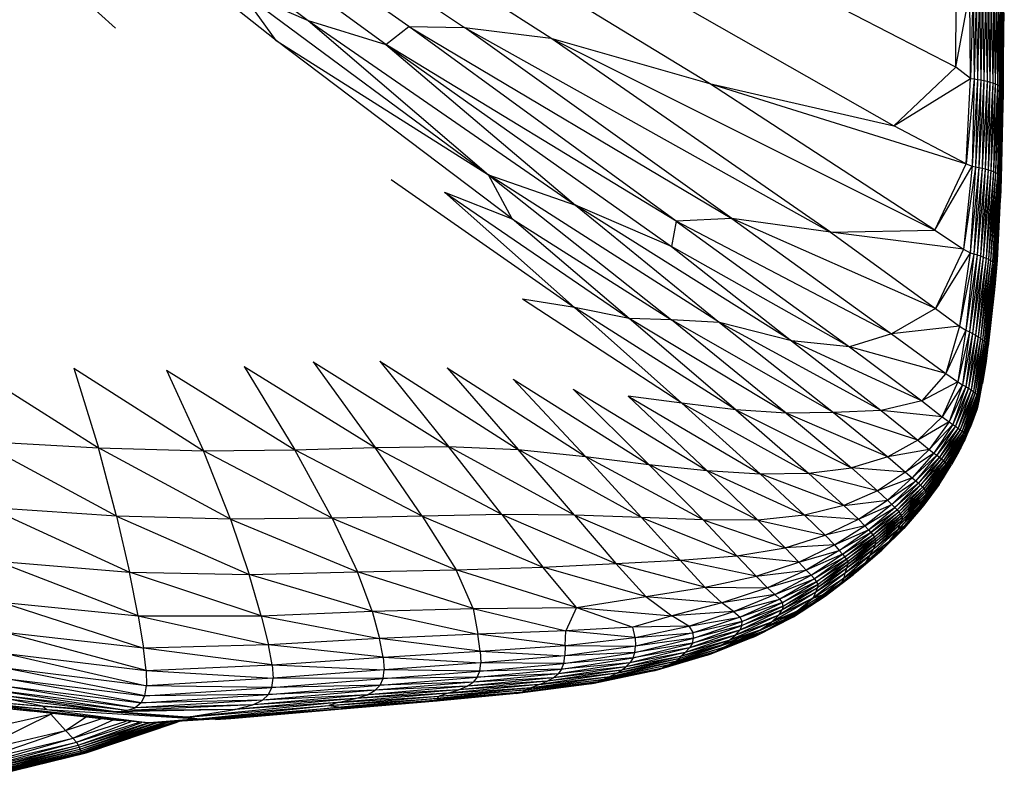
# Paper-space layout '_Inferior' of a CAD drawing. Header units: millimetres. Extents: x -50 to 1200, y -138 to 1808.
# Tile 7 of 26: x 312 to 395, y -132 to -68. Entities that reach past the tile are written whole.
import ezdxf

# ---------------------------------------------------------------- set-up
doc = ezdxf.new("R2010")
doc.units = ezdxf.units.MM

psp = doc.layouts.new('_Inferior')

# ---------------------------------------------------------------- linework, layer by layer
at = {"color": 7, "linetype": 'Continuous', "lineweight": 25}
for p, q in [((391.327, -72.062), (235.178, 8.828)), ((235.178, 8.828), (386.095, -77.002)), ((370.571, -73.43), (235.178, 8.828)), ((357.205, -69.638), (235.178, 8.828)), ((343.307, -70.167), (235.178, 8.828)), ((345.24, -68.63), (235.178, 8.828)), ((235.178, 8.828), (336.764, -68.147)), ((334.046, -69.808), (235.178, 8.828)), ((320.526, -68.785), (235.178, 8.828)), ((235.178, 8.828), (349.92, -68.736)), ((395.359, -68.198), (395.404, -53.449)), ((391.327, -72.062), (391.383, -61.797)), ((334.046, -69.808), (331.056, -65.664)), ((331.056, -65.664), (351.957, -81.141)), ((331.056, -65.664), (336.764, -68.147)), ((391.327, -72.062), (392.508, -65.61)), ((392.553, -73.019), (392.508, -65.61)), ((392.769, -65.667), (392.553, -73.019)), ((392.769, -65.667), (392.854, -73.063)), ((393.031, -65.714), (392.854, -73.063)), ((393.031, -65.714), (393.135, -73.101)), ((393.294, -65.771), (393.135, -73.101)), ((393.294, -65.771), (393.413, -73.145)), ((393.555, -65.84), (393.413, -73.145)), ((393.555, -65.84), (393.686, -73.197)), ((393.811, -65.919), (393.686, -73.197)), ((393.811, -65.919), (393.95, -73.256)), ((394.058, -66.006), (393.95, -73.256)), ((394.058, -66.006), (394.198, -73.322)), ((394.293, -66.1), (394.198, -73.322)), ((394.293, -66.1), (394.428, -73.393)), ((394.511, -66.198), (394.428, -73.393)), ((394.511, -66.198), (394.635, -73.469)), ((394.709, -66.297), (394.635, -73.469)), ((394.709, -66.297), (394.817, -73.548)), ((394.883, -66.394), (394.817, -73.548)), ((394.883, -66.394), (394.97, -73.63)), ((395.03, -66.487), (394.97, -73.63)), ((395.03, -66.487), (395.093, -73.712)), ((395.149, -66.573), (395.093, -73.712)), ((395.149, -66.573), (395.187, -73.793)), ((395.238, -66.65), (395.187, -73.793)), ((395.238, -66.65), (395.252, -73.873)), ((395.296, -66.719), (395.252, -73.873)), ((395.296, -66.719), (395.29, -73.95)), ((395.327, -66.798), (395.29, -73.95)), ((395.327, -66.798), (395.301, -74.044)), ((395.327, -66.798), (395.359, -68.198)), ((336.764, -68.147), (359.271, -83.703)), ((336.764, -68.147), (343.307, -70.167)), ((336.764, -68.147), (351.957, -81.141)), ((343.307, -70.167), (345.24, -68.63)), ((367.768, -85.05), (345.24, -68.63)), ((345.24, -68.63), (372.442, -84.82)), ((345.24, -68.63), (349.92, -68.736)), ((349.92, -68.736), (380.752, -85.982)), ((349.92, -68.736), (357.205, -69.638)), ((372.442, -84.82), (349.92, -68.736)), ((395.301, -74.044), (395.359, -68.198)), ((380.752, -85.982), (357.205, -69.638)), ((357.205, -69.638), (389.561, -85.793)), ((357.205, -69.638), (370.571, -73.43)), ((353.952, -84.852), (334.046, -69.808)), ((334.046, -69.808), (351.957, -81.141)), ((343.307, -70.167), (367.375, -87.185)), ((343.307, -70.167), (359.271, -83.703)), ((367.768, -85.05), (343.307, -70.167)), ((386.095, -77.002), (391.327, -72.062)), ((392.553, -73.019), (391.327, -72.062)), ((389.561, -85.793), (370.571, -73.43)), ((370.571, -73.43), (392.185, -80.219)), ((370.571, -73.43), (386.095, -77.002)), ((386.095, -77.002), (392.553, -73.019)), ((392.185, -80.219), (392.553, -73.019)), ((392.854, -73.063), (392.185, -80.219)), ((392.553, -73.019), (392.854, -73.063)), ((392.854, -73.063), (392.685, -80.399)), ((393.135, -73.101), (392.685, -80.399)), ((392.854, -73.063), (393.135, -73.101)), ((393.135, -73.101), (392.982, -80.457)), ((393.413, -73.145), (392.982, -80.457)), ((393.135, -73.101), (393.413, -73.145)), ((393.413, -73.145), (393.263, -80.51)), ((393.686, -73.197), (393.263, -80.51)), ((393.413, -73.145), (393.686, -73.197)), ((393.686, -73.197), (393.537, -80.57)), ((393.95, -73.256), (393.537, -80.57)), ((393.686, -73.197), (393.95, -73.256)), ((393.95, -73.256), (393.801, -80.636)), ((394.198, -73.322), (393.801, -80.636)), ((393.95, -73.256), (394.198, -73.322)), ((394.198, -73.322), (394.05, -80.709)), ((394.428, -73.393), (394.05, -80.709)), ((394.198, -73.322), (394.428, -73.393)), ((394.428, -73.393), (394.279, -80.786)), ((394.635, -73.469), (394.279, -80.786)), ((394.428, -73.393), (394.635, -73.469)), ((394.635, -73.469), (394.487, -80.868)), ((394.817, -73.548), (394.487, -80.868)), ((394.635, -73.469), (394.817, -73.548)), ((394.817, -73.548), (394.668, -80.952)), ((394.97, -73.63), (394.668, -80.952)), ((394.817, -73.548), (394.97, -73.63)), ((394.97, -73.63), (394.821, -81.038)), ((395.093, -73.712), (394.821, -81.038)), ((395.093, -73.712), (394.944, -81.123)), ((395.187, -73.793), (394.944, -81.123)), ((394.97, -73.63), (395.093, -73.712)), ((395.187, -73.793), (395.038, -81.207)), ((395.093, -73.712), (395.187, -73.793)), ((395.187, -73.793), (395.252, -73.873)), ((395.252, -73.873), (395.038, -81.207)), ((395.252, -73.873), (395.103, -81.289)), ((395.29, -73.95), (395.103, -81.289)), ((395.29, -73.95), (395.14, -81.367)), ((395.301, -74.044), (395.14, -81.367)), ((395.301, -74.044), (395.151, -81.479)), ((395.252, -73.873), (395.29, -73.95)), ((395.301, -74.044), (395.278, -75.606)), ((395.29, -73.95), (395.301, -74.044)), ((395.151, -81.479), (395.278, -75.606)), ((392.185, -80.219), (386.095, -77.002)), ((389.561, -85.793), (392.185, -80.219)), ((389.561, -85.793), (392.685, -80.399)), ((392.685, -80.399), (391.966, -87.413)), ((392.982, -80.457), (391.966, -87.413)), ((392.185, -80.219), (392.685, -80.399)), ((392.982, -80.457), (392.53, -87.705)), ((392.685, -80.399), (392.982, -80.457)), ((392.982, -80.457), (393.263, -80.51)), ((353.952, -84.852), (351.957, -81.141)), ((351.957, -81.141), (367.358, -93.35)), ((371.401, -93.585), (351.957, -81.141)), ((351.957, -81.141), (359.271, -83.703)), ((393.263, -80.51), (392.53, -87.705)), ((393.263, -80.51), (392.846, -87.807)), ((393.537, -80.57), (392.846, -87.807)), ((393.537, -80.57), (393.123, -87.889)), ((393.801, -80.636), (393.123, -87.889)), ((393.263, -80.51), (393.537, -80.57)), ((393.801, -80.636), (393.387, -87.974)), ((394.05, -80.709), (393.387, -87.974)), ((393.537, -80.57), (393.801, -80.636)), ((394.05, -80.709), (393.635, -88.063)), ((394.279, -80.786), (393.635, -88.063)), ((393.801, -80.636), (394.05, -80.709)), ((394.279, -80.786), (393.864, -88.155)), ((394.487, -80.868), (393.864, -88.155)), ((394.05, -80.709), (394.279, -80.786)), ((394.487, -80.868), (394.07, -88.249)), ((394.668, -80.952), (394.07, -88.249)), ((394.668, -80.952), (394.251, -88.345)), ((394.821, -81.038), (394.251, -88.345)), ((394.279, -80.786), (394.487, -80.868)), ((394.821, -81.038), (394.403, -88.44)), ((394.944, -81.123), (394.403, -88.44)), ((394.487, -80.868), (394.668, -80.952)), ((394.944, -81.123), (394.525, -88.532)), ((395.038, -81.207), (394.525, -88.532)), ((395.038, -81.207), (394.618, -88.622)), ((395.103, -81.289), (394.618, -88.622)), ((394.668, -80.952), (394.821, -81.038)), ((395.103, -81.289), (394.681, -88.708)), ((394.821, -81.038), (394.944, -81.123)), ((394.944, -81.123), (395.038, -81.207)), ((395.038, -81.207), (395.103, -81.289)), ((395.103, -81.289), (395.14, -81.367)), ((343.758, -81.543), (359.196, -92.325)), ((395.14, -81.367), (394.681, -88.708)), ((395.14, -81.367), (394.72, -88.846)), ((395.151, -81.479), (394.72, -88.846)), ((395.151, -81.479), (394.793, -88.364)), ((395.151, -81.479), (395.092, -83.105)), ((395.14, -81.367), (395.151, -81.479)), ((359.196, -92.325), (348.242, -82.592)), ((348.242, -82.592), (363.806, -93.253)), ((348.242, -82.592), (353.952, -84.852)), ((377.467, -95.112), (359.271, -83.703)), ((367.375, -87.185), (359.271, -83.703)), ((359.271, -83.703), (371.401, -93.585)), ((394.793, -88.364), (395.092, -83.105)), ((363.806, -93.253), (353.952, -84.852)), ((353.952, -84.852), (367.358, -93.35)), ((367.768, -85.05), (367.375, -87.185)), ((372.442, -84.82), (367.768, -85.05)), ((385.91, -94.527), (367.768, -85.05)), ((367.768, -85.05), (382.363, -95.62)), ((372.442, -84.82), (385.91, -94.527)), ((389.606, -92.402), (372.442, -84.82)), ((380.752, -85.982), (372.442, -84.82)), ((380.752, -85.982), (389.561, -85.793)), ((380.752, -85.982), (389.606, -92.402)), ((391.966, -87.413), (380.752, -85.982)), ((389.561, -85.793), (391.966, -87.413)), ((382.363, -95.62), (367.375, -87.185)), ((367.375, -87.185), (377.467, -95.112)), ((391.966, -87.413), (389.606, -92.402)), ((392.53, -87.705), (389.606, -92.402)), ((392.53, -87.705), (391.632, -93.883)), ((392.846, -87.807), (391.632, -93.883)), ((391.966, -87.413), (392.53, -87.705)), ((392.846, -87.807), (392.174, -94.222)), ((393.123, -87.889), (392.174, -94.222)), ((393.123, -87.889), (392.475, -94.376)), ((392.53, -87.705), (392.846, -87.807)), ((392.846, -87.807), (393.123, -87.889)), ((393.123, -87.889), (393.387, -87.974)), ((393.387, -87.974), (392.475, -94.376)), ((393.387, -87.974), (392.736, -94.51)), ((393.635, -88.063), (392.736, -94.51)), ((393.635, -88.063), (392.978, -94.642)), ((393.864, -88.155), (392.978, -94.642)), ((393.864, -88.155), (393.199, -94.774)), ((394.07, -88.249), (393.199, -94.774)), ((393.387, -87.974), (393.635, -88.063)), ((394.07, -88.249), (393.397, -94.904)), ((394.251, -88.345), (393.397, -94.904)), ((394.251, -88.345), (393.569, -95.03)), ((394.403, -88.44), (393.569, -95.03)), ((393.635, -88.063), (393.864, -88.155)), ((394.403, -88.44), (393.713, -95.152)), ((394.525, -88.532), (393.713, -95.152)), ((394.525, -88.532), (393.826, -95.266)), ((394.618, -88.622), (393.826, -95.266)), ((393.864, -88.155), (394.07, -88.249)), ((394.618, -88.622), (393.911, -95.372)), ((394.681, -88.708), (393.911, -95.372)), ((394.681, -88.708), (393.966, -95.479)), ((394.07, -88.249), (394.251, -88.345)), ((394.251, -88.345), (394.403, -88.44)), ((394.403, -88.44), (394.525, -88.532)), ((394.525, -88.532), (394.618, -88.622)), ((394.793, -88.364), (394.58, -90.82)), ((394.793, -88.364), (394.61, -90.565)), ((394.618, -88.622), (394.681, -88.708)), ((394.681, -88.708), (394.72, -88.846)), ((394.793, -88.364), (394.72, -88.846)), ((394.72, -88.846), (393.966, -95.479)), ((394.72, -88.846), (393.98, -95.768)), ((394.72, -88.846), (394.58, -90.82)), ((394.58, -90.82), (393.879, -96.841)), ((393.98, -95.768), (394.58, -90.82)), ((394.043, -95.586), (394.61, -90.565)), ((394.58, -90.82), (394.043, -95.586)), ((394.58, -90.82), (394.61, -90.565)), ((368.243, -100.372), (354.816, -91.603)), ((359.196, -92.325), (354.816, -91.603)), ((372.781, -100.931), (359.196, -92.325)), ((363.806, -93.253), (359.196, -92.325)), ((368.243, -100.372), (359.196, -92.325)), ((389.606, -92.402), (385.91, -94.527)), ((389.606, -92.402), (391.632, -93.883)), ((372.781, -100.931), (363.806, -93.253)), ((377.033, -101.21), (363.806, -93.253)), ((367.358, -93.35), (363.806, -93.253)), ((381.005, -101.164), (367.358, -93.35)), ((377.033, -101.21), (367.358, -93.35)), ((371.401, -93.585), (367.358, -93.35)), ((385.024, -101.002), (371.401, -93.585)), ((371.401, -93.585), (381.005, -101.164)), ((377.467, -95.112), (371.401, -93.585)), ((385.91, -94.527), (382.363, -95.62)), ((391.632, -93.883), (385.91, -94.527)), ((385.91, -94.527), (390.49, -97.864)), ((391.632, -93.883), (390.49, -97.864)), ((392.174, -94.222), (390.49, -97.864)), ((392.174, -94.222), (391.496, -98.583)), ((392.475, -94.376), (391.496, -98.583)), ((391.632, -93.883), (392.174, -94.222)), ((392.475, -94.376), (391.884, -98.822)), ((392.736, -94.51), (391.884, -98.822)), ((392.736, -94.51), (392.16, -98.98)), ((392.174, -94.222), (392.475, -94.376)), ((392.475, -94.376), (392.736, -94.51)), ((392.736, -94.51), (392.978, -94.642)), ((377.467, -95.112), (385.024, -101.002)), ((388.45, -100.181), (377.467, -95.112)), ((382.363, -95.62), (377.467, -95.112)), ((392.978, -94.642), (392.16, -98.98)), ((392.978, -94.642), (392.399, -99.121)), ((393.199, -94.774), (392.399, -99.121)), ((393.199, -94.774), (392.613, -99.257)), ((393.397, -94.904), (392.613, -99.257)), ((393.397, -94.904), (392.8, -99.389)), ((393.569, -95.03), (392.8, -99.389)), ((393.569, -95.03), (392.959, -99.516)), ((393.713, -95.152), (392.959, -99.516)), ((392.978, -94.642), (393.199, -94.774)), ((393.713, -95.152), (393.087, -99.635)), ((393.826, -95.266), (393.087, -99.635)), ((393.826, -95.266), (393.185, -99.747)), ((393.911, -95.372), (393.185, -99.747)), ((393.199, -94.774), (393.397, -94.904)), ((393.911, -95.372), (393.253, -99.85)), ((393.397, -94.904), (393.569, -95.03)), ((393.569, -95.03), (393.713, -95.152)), ((393.713, -95.152), (393.826, -95.266)), ((393.826, -95.266), (393.911, -95.372)), ((393.911, -95.372), (393.966, -95.479)), ((382.363, -95.62), (388.45, -100.181)), ((390.49, -97.864), (382.363, -95.62)), ((393.966, -95.479), (393.253, -99.85)), ((393.98, -95.768), (393.272, -100.199)), ((393.966, -95.479), (393.289, -99.964)), ((393.98, -95.768), (393.289, -99.964)), ((393.879, -96.841), (394.043, -95.586)), ((393.98, -95.768), (393.879, -96.841)), ((393.966, -95.479), (393.98, -95.768)), ((307.721, -96.954), (319.082, -104.134)), ((337.186, -96.887), (342.4, -104.102)), ((337.186, -96.887), (348.573, -104.022)), ((342.798, -96.845), (348.573, -104.022)), ((342.798, -96.845), (354.453, -104.284)), ((393.879, -96.841), (393.272, -100.199)), ((393.879, -96.841), (393.556, -98.726)), ((317.008, -97.429), (319.082, -104.134)), ((317.008, -97.429), (327.941, -104.384)), ((324.825, -97.586), (327.941, -104.384)), ((324.825, -97.586), (335.632, -104.309)), ((331.371, -97.293), (335.632, -104.309)), ((331.371, -97.293), (342.4, -104.102)), ((348.466, -97.404), (354.453, -104.284)), ((348.466, -97.404), (360.128, -104.871)), ((390.49, -97.864), (388.45, -100.181)), ((390.49, -97.864), (391.496, -98.583)), ((354.017, -98.346), (365.462, -105.539)), ((354.017, -98.346), (360.128, -104.871)), ((391.496, -98.583), (388.45, -100.181)), ((391.496, -98.583), (390.174, -101.522)), ((391.496, -98.583), (391.884, -98.822)), ((359.073, -99.181), (365.462, -105.539)), ((359.073, -99.181), (370.346, -106.05)), ((391.884, -98.822), (390.174, -101.522)), ((391.884, -98.822), (390.754, -101.953)), ((392.16, -98.98), (390.754, -101.953)), ((392.16, -98.98), (391.065, -102.161)), ((392.399, -99.121), (391.065, -102.161)), ((392.399, -99.121), (391.304, -102.32)), ((392.613, -99.257), (391.304, -102.32)), ((392.613, -99.257), (391.512, -102.467)), ((392.8, -99.389), (391.512, -102.467)), ((392.8, -99.389), (391.691, -102.607)), ((392.959, -99.516), (391.691, -102.607)), ((392.959, -99.516), (391.842, -102.74)), ((391.884, -98.822), (392.16, -98.98)), ((392.16, -98.98), (392.399, -99.121)), ((392.399, -99.121), (392.613, -99.257)), ((392.613, -99.257), (392.8, -99.389)), ((392.8, -99.389), (392.959, -99.516)), ((392.959, -99.516), (393.087, -99.635)), ((393.438, -99.284), (393.556, -98.726)), ((363.706, -99.798), (370.346, -106.05)), ((363.706, -99.798), (374.825, -106.32)), ((368.243, -100.372), (363.706, -99.798)), ((368.243, -100.372), (374.825, -106.32)), ((368.243, -100.372), (378.901, -106.268)), ((372.781, -100.931), (368.243, -100.372)), ((388.45, -100.181), (385.024, -101.002)), ((388.45, -100.181), (390.174, -101.522)), ((393.087, -99.635), (391.842, -102.74)), ((393.087, -99.635), (391.964, -102.866)), ((393.185, -99.747), (391.964, -102.866)), ((393.185, -99.747), (392.057, -102.982)), ((393.253, -99.85), (392.057, -102.982)), ((393.272, -100.199), (392.076, -103.464)), ((393.253, -99.85), (392.119, -103.091)), ((393.289, -99.964), (392.119, -103.091)), ((393.289, -99.964), (392.142, -103.214)), ((393.272, -100.199), (392.142, -103.214)), ((393.087, -99.635), (393.185, -99.747)), ((393.272, -100.199), (393.105, -100.859)), ((393.185, -99.747), (393.253, -99.85)), ((393.253, -99.85), (393.289, -99.964)), ((393.289, -99.964), (393.272, -100.199)), ((372.781, -100.931), (378.901, -106.268)), ((372.781, -100.931), (382.533, -105.833)), ((377.033, -101.21), (372.781, -100.931)), ((381.005, -101.164), (377.033, -101.21)), ((385.024, -101.002), (381.005, -101.164)), ((388.122, -103.487), (381.005, -101.164)), ((381.005, -101.164), (385.584, -104.893)), ((390.174, -101.522), (385.024, -101.002)), ((385.024, -101.002), (388.122, -103.487)), ((393.105, -100.859), (392.076, -103.464)), ((393.105, -100.859), (392.569, -102.355)), ((385.584, -104.893), (377.033, -101.21)), ((377.033, -101.21), (382.533, -105.833)), ((390.174, -101.522), (388.122, -103.487)), ((390.754, -101.953), (388.122, -103.487)), ((390.754, -101.953), (389.075, -104.268)), ((390.174, -101.522), (390.754, -101.953)), ((390.754, -101.953), (391.065, -102.161)), ((391.065, -102.161), (389.075, -104.268)), ((391.065, -102.161), (389.471, -104.573)), ((391.304, -102.32), (389.471, -104.573)), ((391.304, -102.32), (389.728, -104.763)), ((391.512, -102.467), (389.728, -104.763)), ((391.512, -102.467), (389.938, -104.924)), ((391.691, -102.607), (389.938, -104.924)), ((391.691, -102.607), (390.118, -105.074)), ((391.842, -102.74), (390.118, -105.074)), ((391.842, -102.74), (390.273, -105.216)), ((391.964, -102.866), (390.273, -105.216)), ((391.964, -102.866), (390.4, -105.349)), ((391.065, -102.161), (391.304, -102.32)), ((391.304, -102.32), (391.512, -102.467)), ((391.512, -102.467), (391.691, -102.607)), ((391.691, -102.607), (391.842, -102.74)), ((391.842, -102.74), (391.964, -102.866)), ((391.964, -102.866), (392.057, -102.982)), ((392.153, -103.269), (392.569, -102.355)), ((320.612, -109.89), (308.911, -103.581)), ((308.911, -103.581), (319.082, -104.134)), ((388.122, -103.487), (385.584, -104.893)), ((388.122, -103.487), (389.075, -104.268)), ((392.057, -102.982), (390.4, -105.349)), ((392.076, -103.464), (390.458, -106.083)), ((392.057, -102.982), (390.5, -105.473)), ((392.119, -103.091), (390.5, -105.473)), ((392.119, -103.091), (390.568, -105.594)), ((392.142, -103.214), (390.568, -105.594)), ((392.142, -103.214), (390.584, -105.749)), ((392.076, -103.464), (390.584, -105.749)), ((392.076, -103.464), (391.753, -104.145)), ((392.057, -102.982), (392.119, -103.091)), ((392.142, -103.214), (392.076, -103.464)), ((392.119, -103.091), (392.142, -103.214)), ((320.612, -109.89), (319.082, -104.134)), ((330.216, -110.154), (319.082, -104.134)), ((319.082, -104.134), (327.941, -104.384)), ((327.941, -104.384), (335.632, -104.309)), ((330.216, -110.154), (327.941, -104.384)), ((338.769, -110.064), (327.941, -104.384)), ((335.632, -104.309), (342.4, -104.102)), ((338.769, -110.064), (335.632, -104.309)), ((346.351, -109.888), (335.632, -104.309)), ((342.4, -104.102), (348.573, -104.022)), ((346.351, -109.888), (342.4, -104.102)), ((353.078, -109.763), (342.4, -104.102)), ((353.078, -109.763), (348.573, -104.022)), ((359.184, -109.805), (348.573, -104.022)), ((348.573, -104.022), (354.453, -104.284)), ((364.834, -110.004), (354.453, -104.284)), ((354.453, -104.284), (360.128, -104.871)), ((359.184, -109.805), (354.453, -104.284)), ((389.075, -104.268), (385.584, -104.893)), ((389.075, -104.268), (387.086, -106.186)), ((389.075, -104.268), (389.471, -104.573)), ((391.753, -104.145), (389.964, -106.912)), ((391.753, -104.145), (390.458, -106.083)), ((391.753, -104.145), (390.953, -105.556)), ((391.584, -104.485), (390.953, -105.556)), ((391.689, -104.258), (391.584, -104.485)), ((364.834, -110.004), (360.128, -104.871)), ((370.019, -110.212), (360.128, -104.871)), ((360.128, -104.871), (365.462, -105.539)), ((385.584, -104.893), (382.533, -105.833)), ((385.584, -104.893), (387.086, -106.186)), ((389.471, -104.573), (387.086, -106.186)), ((389.471, -104.573), (387.646, -106.669)), ((389.728, -104.763), (387.646, -106.669)), ((389.728, -104.763), (387.948, -106.926)), ((389.938, -104.924), (387.948, -106.926)), ((389.938, -104.924), (388.167, -107.116)), ((390.118, -105.074), (388.167, -107.116)), ((390.118, -105.074), (388.348, -107.283)), ((390.273, -105.216), (388.348, -107.283)), ((390.273, -105.216), (388.502, -107.438)), ((390.4, -105.349), (388.502, -107.438)), ((390.4, -105.349), (388.629, -107.582)), ((389.471, -104.573), (389.728, -104.763)), ((389.728, -104.763), (389.938, -104.924)), ((389.938, -104.924), (390.118, -105.074)), ((390.118, -105.074), (390.273, -105.216)), ((390.273, -105.216), (390.4, -105.349)), ((390.4, -105.349), (390.5, -105.473)), ((370.019, -110.212), (365.462, -105.539)), ((374.646, -110.223), (365.462, -105.539)), ((365.462, -105.539), (370.346, -106.05)), ((374.646, -110.223), (370.346, -106.05)), ((378.574, -109.808), (370.346, -106.05)), ((370.346, -106.05), (374.825, -106.32)), ((378.901, -106.268), (382.533, -105.833)), ((387.086, -106.186), (382.533, -105.833)), ((382.533, -105.833), (384.715, -107.773)), ((390.458, -106.083), (388.619, -108.444)), ((390.5, -105.473), (388.629, -107.582)), ((388.634, -108.777), (390.953, -105.556)), ((390.5, -105.473), (388.73, -107.717)), ((390.568, -105.594), (388.73, -107.717)), ((390.584, -105.749), (388.787, -108.056)), ((390.458, -106.083), (388.787, -108.056)), ((390.568, -105.594), (388.794, -107.857)), ((390.584, -105.749), (388.794, -107.857)), ((389.913, -107.226), (390.953, -105.556)), ((389.964, -106.912), (390.953, -105.556)), ((390.458, -106.083), (389.964, -106.912)), ((390.286, -106.678), (390.904, -105.635)), ((390.584, -105.749), (390.458, -106.083)), ((390.5, -105.473), (390.568, -105.594)), ((390.568, -105.594), (390.584, -105.749)), ((374.825, -106.32), (378.901, -106.268)), ((378.574, -109.808), (374.825, -106.32)), ((381.897, -108.982), (374.825, -106.32)), ((378.901, -106.268), (381.897, -108.982)), ((384.715, -107.773), (378.901, -106.268)), ((387.086, -106.186), (384.715, -107.773)), ((387.646, -106.669), (384.715, -107.773)), ((387.646, -106.669), (385.55, -108.549)), ((385.55, -108.549), (387.948, -106.926)), ((387.948, -106.926), (385.941, -108.923)), ((387.086, -106.186), (387.646, -106.669)), ((387.646, -106.669), (387.948, -106.926)), ((387.948, -106.926), (388.167, -107.116)), ((389.964, -106.912), (388.214, -109.093)), ((389.964, -106.912), (388.619, -108.444)), ((389.964, -106.912), (388.634, -108.777)), ((389.913, -107.226), (390.286, -106.678)), ((384.715, -107.773), (381.897, -108.982)), ((384.715, -107.773), (385.55, -108.549)), ((388.167, -107.116), (385.941, -108.923)), ((388.167, -107.116), (386.184, -109.166)), ((388.348, -107.283), (386.184, -109.166)), ((388.348, -107.283), (386.369, -109.362)), ((388.502, -107.438), (386.369, -109.362)), ((388.502, -107.438), (386.52, -109.536)), ((388.629, -107.582), (386.52, -109.536)), ((388.629, -107.582), (386.644, -109.696)), ((388.73, -107.717), (386.644, -109.696)), ((388.73, -107.717), (386.739, -109.848)), ((388.167, -107.116), (388.348, -107.283)), ((388.348, -107.283), (388.502, -107.438)), ((388.355, -109.309), (389.913, -107.226)), ((388.502, -107.438), (388.629, -107.582)), ((389.913, -107.226), (388.629, -108.977)), ((388.629, -107.582), (388.73, -107.717)), ((388.634, -108.777), (389.913, -107.226)), ((388.73, -107.717), (388.794, -107.857)), ((381.897, -108.982), (385.55, -108.549)), ((383.125, -110.155), (385.55, -108.549)), ((385.55, -108.549), (385.941, -108.923)), ((388.619, -108.444), (386.614, -110.617)), ((388.794, -107.857), (386.739, -109.848)), ((388.787, -108.056), (386.762, -110.249)), ((388.619, -108.444), (386.762, -110.249)), ((388.794, -107.857), (386.791, -110.014)), ((388.787, -108.056), (386.791, -110.014)), ((388.619, -108.444), (388.214, -109.093)), ((388.787, -108.056), (388.619, -108.444)), ((388.794, -107.857), (388.787, -108.056)), ((320.612, -109.89), (309.814, -109.169)), ((309.814, -109.169), (321.692, -114.614)), ((381.897, -108.982), (378.574, -109.808)), ((381.897, -108.982), (383.125, -110.155)), ((383.125, -110.155), (385.941, -108.923)), ((385.941, -108.923), (383.667, -110.709)), ((383.667, -110.709), (386.184, -109.166)), ((383.964, -111.035), (386.184, -109.166)), ((383.964, -111.035), (386.369, -109.362)), ((386.369, -109.362), (384.17, -111.274)), ((385.941, -108.923), (386.184, -109.166)), ((386.184, -109.166), (386.369, -109.362)), ((386.369, -109.362), (386.52, -109.536)), ((388.634, -108.777), (386.471, -111.021)), ((388.214, -109.093), (386.471, -111.021)), ((388.214, -109.093), (386.614, -110.617)), ((388.355, -109.309), (386.947, -110.924)), ((387.035, -110.675), (388.634, -108.777)), ((387.06, -110.742), (388.634, -108.777)), ((387.06, -110.742), (388.355, -109.309)), ((388.214, -109.093), (388.634, -108.777)), ((388.355, -109.309), (388.634, -108.777)), ((388.629, -108.977), (388.355, -109.309)), ((320.612, -109.89), (321.692, -114.614)), ((320.612, -109.89), (331.79, -114.795)), ((330.216, -110.154), (320.612, -109.89)), ((338.769, -110.064), (330.216, -110.154)), ((330.216, -110.154), (331.79, -114.795)), ((330.216, -110.154), (340.906, -114.581)), ((346.351, -109.888), (338.769, -110.064)), ((338.769, -110.064), (340.906, -114.581)), ((338.769, -110.064), (349.223, -114.404)), ((353.078, -109.763), (346.351, -109.888)), ((346.351, -109.888), (349.223, -114.404)), ((346.351, -109.888), (356.512, -114.183)), ((353.078, -109.763), (356.512, -114.183)), ((353.078, -109.763), (362.669, -113.892)), ((359.184, -109.805), (353.078, -109.763)), ((359.184, -109.805), (362.669, -113.892)), ((359.184, -109.805), (368.082, -113.601)), ((364.834, -110.004), (359.184, -109.805)), ((364.834, -110.004), (368.082, -113.601)), ((364.834, -110.004), (372.873, -113.222)), ((370.019, -110.212), (364.834, -110.004)), ((370.019, -110.212), (372.873, -113.222)), ((370.019, -110.212), (376.949, -112.549)), ((374.646, -110.223), (370.019, -110.212)), ((378.574, -109.808), (374.646, -110.223)), ((374.646, -110.223), (376.949, -112.549)), ((374.646, -110.223), (380.307, -111.495)), ((378.574, -109.808), (380.307, -111.495)), ((378.574, -109.808), (383.125, -110.155)), ((380.307, -111.495), (383.125, -110.155)), ((383.667, -110.709), (383.125, -110.155)), ((384.17, -111.274), (386.52, -109.536)), ((384.33, -111.474), (386.52, -109.536)), ((384.33, -111.474), (386.644, -109.696)), ((386.644, -109.696), (384.459, -111.653)), ((386.739, -109.848), (384.459, -111.653)), ((386.762, -110.249), (384.538, -112.29)), ((384.55, -111.826), (386.739, -109.848)), ((386.791, -110.014), (384.55, -111.826)), ((386.791, -110.014), (384.586, -112.022)), ((386.762, -110.249), (384.586, -112.022)), ((386.52, -109.536), (386.644, -109.696)), ((386.614, -110.617), (386.762, -110.249)), ((386.644, -109.696), (386.739, -109.848)), ((386.739, -109.848), (386.791, -110.014)), ((386.791, -110.014), (386.762, -110.249)), ((383.667, -110.709), (380.307, -111.495)), ((381.09, -112.314), (383.667, -110.709)), ((381.09, -112.314), (383.964, -111.035)), ((381.5, -112.774), (383.964, -111.035)), ((383.667, -110.709), (383.964, -111.035)), ((383.964, -111.035), (384.17, -111.274)), ((386.471, -111.021), (384.088, -113.22)), ((386.614, -110.617), (384.389, -112.67)), ((386.471, -111.021), (384.389, -112.67)), ((386.614, -110.617), (384.538, -112.29)), ((385.08, -112.762), (386.947, -110.924)), ((385.33, -112.486), (387.06, -110.742)), ((385.33, -112.486), (386.947, -110.924)), ((385.667, -112.04), (387.035, -110.675)), ((385.667, -112.04), (387.06, -110.742)), ((386.471, -111.021), (385.667, -112.04)), ((386.471, -111.021), (386.614, -110.617)), ((386.471, -111.021), (387.035, -110.675)), ((386.947, -110.924), (387.06, -110.742)), ((387.035, -110.675), (387.06, -110.742)), ((376.949, -112.549), (380.307, -111.495)), ((381.09, -112.314), (380.307, -111.495)), ((384.17, -111.274), (381.5, -112.774)), ((381.767, -113.082), (384.17, -111.274)), ((381.767, -113.082), (384.33, -111.474)), ((381.966, -113.32), (384.33, -111.474)), ((384.459, -111.653), (381.966, -113.32)), ((382.115, -113.525), (384.459, -111.653)), ((384.55, -111.826), (382.115, -113.525)), ((382.207, -113.726), (384.55, -111.826)), ((384.17, -111.274), (384.33, -111.474)), ((384.33, -111.474), (384.459, -111.653)), ((384.55, -111.826), (384.459, -111.653)), ((384.55, -111.826), (384.586, -112.022)), ((372.873, -113.222), (376.949, -112.549)), ((381.09, -112.314), (376.949, -112.549)), ((378.098, -113.769), (376.949, -112.549)), ((378.098, -113.769), (381.09, -112.314)), ((378.098, -113.769), (381.5, -112.774)), ((381.5, -112.774), (378.72, -114.445)), ((381.09, -112.314), (381.5, -112.774)), ((381.767, -113.082), (381.5, -112.774)), ((384.389, -112.67), (381.986, -114.694)), ((384.538, -112.29), (382.15, -114.273)), ((384.389, -112.67), (382.15, -114.273)), ((384.586, -112.022), (382.207, -113.726)), ((384.586, -112.022), (382.225, -113.959)), ((384.538, -112.29), (382.225, -113.959)), ((382.963, -114.586), (385.08, -112.762)), ((385.33, -112.486), (383.338, -114.24)), ((383.338, -114.24), (385.08, -112.762)), ((383.716, -113.793), (385.667, -112.04)), ((383.716, -113.793), (385.33, -112.486)), ((384.088, -113.22), (385.667, -112.04)), ((384.088, -113.22), (384.389, -112.67)), ((384.389, -112.67), (384.538, -112.29)), ((384.538, -112.29), (384.586, -112.022)), ((385.33, -112.486), (385.08, -112.762)), ((385.667, -112.04), (385.33, -112.486)), ((362.669, -113.892), (368.082, -113.601)), ((368.082, -113.601), (372.873, -113.222)), ((370.17, -115.865), (368.082, -113.601)), ((374.488, -114.956), (368.082, -113.601)), ((374.488, -114.956), (372.873, -113.222)), ((378.098, -113.769), (372.873, -113.222)), ((381.767, -113.082), (378.72, -114.445)), ((379.12, -114.864), (381.767, -113.082)), ((379.12, -114.864), (381.966, -113.32)), ((381.966, -113.32), (379.406, -115.161)), ((382.115, -113.525), (379.406, -115.161)), ((379.596, -115.404), (382.115, -113.525)), ((381.767, -113.082), (381.966, -113.32)), ((384.088, -113.22), (381.912, -115.081)), ((382.115, -113.525), (381.966, -113.32)), ((384.088, -113.22), (381.986, -114.694)), ((382.207, -113.726), (382.115, -113.525)), ((384.088, -113.22), (383.716, -113.793)), ((322.418, -118.293), (310.475, -113.68)), ((310.475, -113.68), (321.692, -114.614)), ((340.906, -114.581), (349.223, -114.404)), ((349.223, -114.404), (356.512, -114.183)), ((350.662, -117.663), (349.223, -114.404)), ((359.349, -117.601), (349.223, -114.404)), ((356.512, -114.183), (362.669, -113.892)), ((359.349, -117.601), (356.512, -114.183)), ((365.201, -116.667), (356.512, -114.183)), ((365.201, -116.667), (362.669, -113.892)), ((370.17, -115.865), (362.669, -113.892)), ((374.488, -114.956), (378.098, -113.769)), ((374.488, -114.956), (378.72, -114.445)), ((378.72, -114.445), (375.439, -115.931)), ((378.098, -113.769), (378.72, -114.445)), ((379.12, -114.864), (378.72, -114.445)), ((382.15, -114.273), (379.527, -116.295)), ((382.207, -113.726), (379.596, -115.404)), ((382.225, -113.959), (379.666, -115.924)), ((382.15, -114.273), (379.666, -115.924)), ((379.684, -115.643), (382.207, -113.726)), ((382.225, -113.959), (379.684, -115.643)), ((383.338, -114.24), (381.055, -116.029)), ((381.684, -115.488), (383.716, -113.793)), ((381.684, -115.488), (383.338, -114.24)), ((381.912, -115.081), (383.716, -113.793)), ((381.986, -114.694), (382.15, -114.273)), ((382.15, -114.273), (382.225, -113.959)), ((382.207, -113.726), (382.225, -113.959)), ((383.338, -114.24), (382.963, -114.586)), ((383.716, -113.793), (383.338, -114.24)), ((322.418, -118.293), (321.692, -114.614)), ((332.802, -118.282), (321.692, -114.614)), ((321.692, -114.614), (331.79, -114.795)), ((331.79, -114.795), (340.906, -114.581)), ((332.802, -118.282), (331.79, -114.795)), ((342.134, -117.901), (331.79, -114.795)), ((342.134, -117.901), (340.906, -114.581)), ((350.662, -117.663), (340.906, -114.581)), ((370.17, -115.865), (374.488, -114.956)), ((374.488, -114.956), (375.439, -115.931)), ((379.12, -114.864), (375.439, -115.931)), ((376.076, -116.505), (379.12, -114.864)), ((376.076, -116.505), (379.406, -115.161)), ((379.406, -115.161), (376.499, -116.881)), ((379.12, -114.864), (379.406, -115.161)), ((381.986, -114.694), (379.269, -116.802)), ((379.269, -116.802), (381.912, -115.081)), ((379.596, -115.404), (379.406, -115.161)), ((381.986, -114.694), (379.527, -116.295)), ((381.912, -115.081), (380.175, -116.504)), ((380.316, -116.633), (382.692, -114.806)), ((380.553, -116.433), (382.963, -114.586)), ((382.692, -114.806), (380.553, -116.433)), ((381.055, -116.029), (382.963, -114.586)), ((381.912, -115.081), (381.684, -115.488)), ((381.912, -115.081), (381.986, -114.694)), ((382.692, -114.806), (382.963, -114.586)), ((365.201, -116.667), (370.17, -115.865)), ((370.17, -115.865), (371.593, -117.187)), ((370.17, -115.865), (375.439, -115.931)), ((375.439, -115.931), (371.593, -117.187)), ((376.076, -116.505), (375.439, -115.931)), ((379.596, -115.404), (376.499, -116.881)), ((379.666, -115.924), (376.688, -117.798)), ((376.722, -117.178), (379.596, -115.404)), ((379.684, -115.643), (376.722, -117.178)), ((376.778, -117.467), (379.684, -115.643)), ((379.666, -115.924), (376.778, -117.467)), ((379.405, -117.134), (381.684, -115.488)), ((379.405, -117.134), (381.055, -116.029)), ((379.527, -116.295), (379.666, -115.924)), ((379.684, -115.643), (379.596, -115.404)), ((379.684, -115.643), (379.666, -115.924)), ((380.175, -116.504), (381.684, -115.488)), ((381.055, -116.029), (380.553, -116.433)), ((381.684, -115.488), (381.055, -116.029)), ((359.349, -117.601), (365.201, -116.667)), ((365.201, -116.667), (367.405, -118.302)), ((365.201, -116.667), (371.593, -117.187)), ((376.076, -116.505), (371.593, -117.187)), ((372.594, -117.934), (376.076, -116.505)), ((372.594, -117.934), (376.499, -116.881)), ((376.499, -116.881), (373.138, -118.401)), ((379.269, -116.802), (375.787, -118.82)), ((376.076, -116.505), (376.499, -116.881)), ((379.527, -116.295), (376.416, -118.223)), ((379.269, -116.802), (376.416, -118.223)), ((376.722, -117.178), (376.499, -116.881)), ((379.527, -116.295), (376.688, -117.798)), ((377.648, -118.367), (380.316, -116.633)), ((380.175, -116.504), (377.905, -117.919)), ((377.905, -117.919), (379.269, -116.802)), ((377.909, -118.188), (380.553, -116.433)), ((380.316, -116.633), (377.909, -118.188)), ((377.914, -118.066), (380.553, -116.433)), ((379.527, -116.295), (379.269, -116.802)), ((379.269, -116.802), (380.175, -116.504)), ((380.175, -116.504), (379.405, -117.134)), ((380.316, -116.633), (380.553, -116.433)), ((310.926, -117.148), (322.418, -118.293)), ((310.926, -117.148), (322.869, -121.006)), ((342.134, -117.901), (350.662, -117.663)), ((350.662, -117.663), (359.349, -117.601)), ((350.662, -117.663), (351.06, -119.834)), ((350.662, -117.663), (358.45, -119.54)), ((359.349, -117.601), (358.45, -119.54)), ((359.349, -117.601), (364.11, -119.253)), ((359.349, -117.601), (367.405, -118.302)), ((371.593, -117.187), (367.405, -118.302)), ((372.594, -117.934), (371.593, -117.187)), ((376.688, -117.798), (373.123, -119.486)), ((376.722, -117.178), (373.138, -118.401)), ((373.302, -119.114), (376.778, -117.467)), ((376.688, -117.798), (373.302, -119.114)), ((373.32, -118.767), (376.722, -117.178)), ((376.778, -117.467), (373.32, -118.767)), ((376.416, -118.223), (376.688, -117.798)), ((376.778, -117.467), (376.688, -117.798)), ((376.778, -117.467), (376.722, -117.178)), ((376.847, -118.604), (379.405, -117.134)), ((377.905, -117.919), (379.405, -117.134)), ((379.405, -117.134), (377.914, -118.066)), ((322.418, -118.293), (332.802, -118.282)), ((322.418, -118.293), (322.869, -121.006)), ((322.418, -118.293), (333.402, -120.739)), ((332.802, -118.282), (342.134, -117.901)), ((332.802, -118.282), (333.402, -120.739)), ((332.802, -118.282), (342.761, -120.213)), ((342.134, -117.901), (342.761, -120.213)), ((342.134, -117.901), (351.06, -119.834)), ((367.405, -118.302), (364.11, -119.253)), ((372.594, -117.934), (367.405, -118.302)), ((368.813, -119.159), (367.405, -118.302)), ((368.813, -119.159), (372.594, -117.934)), ((368.813, -119.159), (373.138, -118.401)), ((373.138, -118.401), (369.177, -119.723)), ((372.594, -117.934), (373.138, -118.401)), ((376.416, -118.223), (372.753, -119.917)), ((376.416, -118.223), (373.123, -119.486)), ((373.32, -118.767), (373.138, -118.401)), ((373.246, -120.218), (376.847, -118.604)), ((374.497, -119.98), (377.648, -118.367)), ((377.905, -117.919), (374.815, -119.486)), ((374.815, -119.486), (376.847, -118.604)), ((374.896, -119.77), (377.909, -118.188)), ((377.648, -118.367), (374.896, -119.77)), ((377.914, -118.066), (375.334, -119.492)), ((375.334, -119.492), (377.909, -118.188)), ((377.905, -117.919), (375.787, -118.82)), ((375.787, -118.82), (376.416, -118.223)), ((377.905, -117.919), (376.847, -118.604)), ((376.847, -118.604), (377.914, -118.066)), ((377.648, -118.367), (377.909, -118.188)), ((377.914, -118.066), (377.909, -118.188)), ((364.11, -119.253), (358.45, -119.54)), ((368.813, -119.159), (364.11, -119.253)), ((364.292, -120.129), (364.11, -119.253)), ((364.292, -120.129), (368.813, -119.159)), ((368.813, -119.159), (369.177, -119.723)), ((369.126, -120.583), (373.302, -119.114)), ((373.32, -118.767), (369.177, -119.723)), ((369.23, -120.177), (373.32, -118.767)), ((373.302, -119.114), (369.23, -120.177)), ((375.787, -118.82), (372.191, -120.382)), ((375.787, -118.82), (372.753, -119.917)), ((373.302, -119.114), (373.123, -119.486)), ((373.302, -119.114), (373.32, -118.767)), ((374.815, -119.486), (375.787, -118.82)), ((323.098, -122.901), (311.191, -119.685)), ((322.869, -121.006), (311.191, -119.685)), ((342.761, -120.213), (333.402, -120.739)), ((351.06, -119.834), (342.761, -120.213)), ((343.062, -121.777), (342.761, -120.213)), ((351.25, -121.28), (342.761, -120.213)), ((358.45, -119.54), (351.06, -119.834)), ((351.25, -121.28), (351.06, -119.834)), ((358.398, -120.798), (351.06, -119.834)), ((358.398, -120.798), (358.45, -119.54)), ((358.398, -120.798), (364.292, -120.129)), ((364.292, -120.129), (358.45, -119.54)), ((364.285, -121.388), (369.23, -120.177)), ((364.292, -120.129), (369.177, -119.723)), ((364.292, -120.129), (364.344, -120.839)), ((369.177, -119.723), (364.344, -120.839)), ((369.23, -120.177), (364.344, -120.839)), ((367.816, -122.08), (373.246, -120.218)), ((372.753, -119.917), (368.527, -121.367)), ((373.123, -119.486), (368.888, -120.978)), ((372.753, -119.917), (368.888, -120.978)), ((373.123, -119.486), (369.126, -120.583)), ((369.126, -120.583), (369.23, -120.177)), ((369.23, -120.177), (369.177, -119.723)), ((370.709, -121.483), (374.497, -119.98)), ((374.183, -120.107), (370.709, -121.483)), ((371.152, -121.278), (374.896, -119.77)), ((374.497, -119.98), (371.152, -121.278)), ((374.815, -119.486), (371.548, -120.772)), ((371.548, -120.772), (373.246, -120.218)), ((375.334, -119.492), (371.814, -120.937)), ((371.814, -120.937), (374.896, -119.77)), ((373.246, -120.218), (371.814, -120.937)), ((374.815, -119.486), (372.191, -120.382)), ((372.191, -120.382), (372.753, -119.917)), ((372.753, -119.917), (373.123, -119.486)), ((374.815, -119.486), (373.246, -120.218)), ((373.246, -120.218), (375.334, -119.492)), ((374.183, -120.107), (374.497, -119.98)), ((374.497, -119.98), (374.896, -119.77)), ((375.334, -119.492), (374.896, -119.77)), ((333.402, -120.739), (322.869, -121.006)), ((323.098, -122.901), (322.869, -121.006)), ((333.709, -122.408), (322.869, -121.006)), ((333.709, -122.408), (333.402, -120.739)), ((343.062, -121.777), (333.402, -120.739)), ((351.25, -121.28), (358.398, -120.798)), ((358.398, -120.798), (358.386, -121.665)), ((364.344, -120.839), (358.386, -121.665)), ((358.398, -120.798), (364.344, -120.839)), ((368.888, -120.978), (363.856, -122.24)), ((364.123, -121.841), (369.126, -120.583)), ((368.888, -120.978), (364.123, -121.841)), ((369.126, -120.583), (364.285, -121.388)), ((364.285, -121.388), (364.344, -120.839)), ((371.814, -120.937), (367.139, -122.425)), ((367.816, -122.08), (371.814, -120.937)), ((371.548, -120.772), (368.066, -121.871)), ((372.191, -120.382), (368.132, -121.707)), ((371.548, -120.772), (368.132, -121.707)), ((372.191, -120.382), (368.527, -121.367)), ((368.527, -121.367), (368.888, -120.978)), ((369.126, -120.583), (368.888, -120.978)), ((371.814, -120.937), (371.152, -121.278)), ((371.548, -120.772), (372.191, -120.382)), ((311.283, -121.467), (323.098, -122.901)), ((311.283, -121.467), (323.135, -124.18)), ((333.709, -122.408), (343.062, -121.777)), ((343.062, -121.777), (351.25, -121.28)), ((343.062, -121.777), (343.15, -122.836)), ((343.062, -121.777), (351.296, -122.259)), ((351.25, -121.28), (351.296, -122.259)), ((351.25, -121.28), (358.386, -121.665)), ((358.386, -121.665), (351.296, -122.259)), ((358.102, -122.782), (364.123, -121.841)), ((358.294, -122.294), (364.285, -121.388)), ((358.294, -122.294), (358.386, -121.665)), ((364.123, -121.841), (358.294, -122.294)), ((364.285, -121.388), (358.386, -121.665)), ((368.066, -121.871), (362.745, -123.131)), ((368.132, -121.707), (363.147, -122.88)), ((368.066, -121.871), (363.147, -122.88)), ((368.527, -121.367), (363.507, -122.591)), ((368.132, -121.707), (363.507, -122.591)), ((368.527, -121.367), (363.856, -122.24)), ((364.123, -121.841), (363.856, -122.24)), ((364.123, -121.841), (364.285, -121.388)), ((366.194, -122.845), (370.709, -121.483)), ((370.375, -121.598), (366.194, -122.845)), ((366.599, -122.679), (371.152, -121.278)), ((370.709, -121.483), (366.599, -122.679)), ((367.139, -122.425), (371.152, -121.278)), ((368.066, -121.871), (367.816, -122.08)), ((368.066, -121.871), (368.132, -121.707)), ((368.132, -121.707), (368.527, -121.367)), ((370.375, -121.598), (370.709, -121.483)), ((370.709, -121.483), (371.152, -121.278)), ((322.994, -125.041), (311.213, -122.691)), ((323.135, -124.18), (311.213, -122.691)), ((323.098, -122.901), (333.709, -122.408)), ((333.709, -122.408), (333.797, -123.537)), ((333.709, -122.408), (343.15, -122.836)), ((351.296, -122.259), (343.15, -122.836)), ((351.212, -122.951), (351.296, -122.259)), ((351.212, -122.951), (358.294, -122.294)), ((358.294, -122.294), (351.296, -122.259)), ((363.507, -122.591), (357.398, -123.517)), ((363.856, -122.24), (357.802, -123.181)), ((363.507, -122.591), (357.802, -123.181)), ((363.856, -122.24), (358.102, -122.782)), ((358.102, -122.782), (358.294, -122.294)), ((361.182, -123.836), (366.599, -122.679)), ((367.139, -122.425), (361.627, -123.645)), ((361.627, -123.645), (366.599, -122.679)), ((362.201, -123.395), (367.816, -122.08)), ((362.201, -123.395), (367.139, -122.425)), ((362.745, -123.131), (367.816, -122.08)), ((363.147, -122.88), (363.507, -122.591)), ((363.507, -122.591), (363.856, -122.24)), ((366.194, -122.845), (366.599, -122.679)), ((367.139, -122.425), (366.599, -122.679)), ((367.816, -122.08), (367.139, -122.425)), ((322.677, -125.629), (310.992, -123.532)), ((310.992, -123.532), (322.994, -125.041)), ((323.098, -122.901), (323.135, -124.18)), ((323.098, -122.901), (333.797, -123.537)), ((333.797, -123.537), (323.135, -124.18)), ((333.697, -124.328), (333.797, -123.537)), ((333.697, -124.328), (343.07, -123.578)), ((343.15, -122.836), (333.797, -123.537)), ((343.07, -123.578), (333.797, -123.537)), ((342.829, -124.129), (351, -123.47)), ((342.829, -124.129), (343.07, -123.578)), ((343.07, -123.578), (343.15, -122.836)), ((343.07, -123.578), (351.212, -122.951)), ((351, -123.47), (343.07, -123.578)), ((351.212, -122.951), (343.15, -122.836)), ((357.398, -123.517), (350.136, -124.229)), ((357.802, -123.181), (350.649, -123.883)), ((351, -123.47), (350.649, -123.883)), ((357.398, -123.517), (350.649, -123.883)), ((351, -123.47), (358.102, -122.782)), ((351, -123.47), (351.212, -122.951)), ((357.802, -123.181), (351, -123.47)), ((358.102, -122.782), (351.212, -122.951)), ((355.594, -124.319), (362.201, -123.395)), ((362.745, -123.131), (356.255, -124.073)), ((356.255, -124.073), (362.201, -123.395)), ((363.147, -122.88), (356.886, -123.808)), ((362.745, -123.131), (356.886, -123.808)), ((356.886, -123.808), (357.398, -123.517)), ((363.147, -122.88), (357.398, -123.517)), ((357.398, -123.517), (357.802, -123.181)), ((358.102, -122.782), (357.802, -123.181)), ((360.847, -123.962), (366.194, -122.845)), ((365.863, -122.937), (360.847, -123.962)), ((366.194, -122.845), (361.182, -123.836)), ((362.201, -123.395), (361.627, -123.645)), ((362.745, -123.131), (362.201, -123.395)), ((362.745, -123.131), (363.147, -122.88)), ((365.863, -122.937), (366.194, -122.845)), ((310.639, -124.12), (322.677, -125.629)), ((322.169, -126.028), (310.639, -124.12)), ((322.994, -125.041), (323.135, -124.18)), ((322.994, -125.041), (333.697, -124.328)), ((333.697, -124.328), (323.135, -124.18)), ((333.413, -124.914), (342.829, -124.129)), ((333.413, -124.914), (333.697, -124.328)), ((342.829, -124.129), (333.697, -124.328)), ((350.136, -124.229), (341.741, -124.934)), ((350.649, -123.883), (342.404, -124.565)), ((342.829, -124.129), (342.404, -124.565)), ((350.136, -124.229), (342.404, -124.565)), ((350.649, -123.883), (342.829, -124.129)), ((347.794, -125.057), (355.594, -124.319)), ((356.255, -124.073), (348.547, -124.811)), ((348.547, -124.811), (355.594, -124.319)), ((356.886, -123.808), (349.429, -124.534)), ((356.255, -124.073), (349.429, -124.534)), ((349.429, -124.534), (350.136, -124.229)), ((356.886, -123.808), (350.136, -124.229)), ((350.136, -124.229), (350.649, -123.883)), ((360.521, -124.028), (354.266, -124.835)), ((354.616, -124.786), (360.847, -123.962)), ((360.521, -124.028), (354.616, -124.786)), ((354.832, -124.685), (361.182, -123.836)), ((360.847, -123.962), (354.832, -124.685)), ((361.627, -123.645), (355.099, -124.529)), ((355.099, -124.529), (361.182, -123.836)), ((355.594, -124.319), (355.099, -124.529)), ((355.594, -124.319), (361.627, -123.645)), ((356.255, -124.073), (355.594, -124.319)), ((356.255, -124.073), (356.886, -123.808)), ((360.521, -124.028), (360.847, -123.962)), ((360.847, -123.962), (361.182, -123.836)), ((361.627, -123.645), (361.182, -123.836)), ((297.519, -124.444), (314.396, -125.89)), ((305.235, -125.196), (314.396, -125.89)), ((305.235, -125.196), (314.739, -126.169)), ((321.448, -126.276), (310.065, -124.885)), ((320.522, -126.372), (310.065, -124.885)), ((322.169, -126.028), (310.227, -124.545)), ((321.448, -126.276), (310.227, -124.545)), ((322.677, -125.629), (333.413, -124.914)), ((322.677, -125.629), (322.994, -125.041)), ((333.413, -124.914), (322.994, -125.041)), ((341.741, -124.934), (332.087, -125.786)), ((342.404, -124.565), (332.91, -125.381)), ((333.413, -124.914), (332.91, -125.381)), ((341.741, -124.934), (332.91, -125.381)), ((342.404, -124.565), (333.413, -124.914)), ((338.492, -125.852), (347.794, -125.057)), ((338.492, -125.852), (347.597, -125.249)), ((348.547, -124.811), (339.238, -125.588)), ((339.238, -125.588), (347.794, -125.057)), ((347.597, -125.249), (339.503, -125.976)), ((349.429, -124.534), (340.727, -125.266)), ((348.547, -124.811), (340.727, -125.266)), ((340.727, -125.266), (341.741, -124.934)), ((349.429, -124.534), (341.741, -124.934)), ((341.741, -124.934), (342.404, -124.565)), ((355.099, -124.529), (347.597, -125.249)), ((347.597, -125.249), (354.832, -124.685)), ((347.794, -125.057), (347.597, -125.249)), ((347.597, -125.249), (347.74, -125.38)), ((347.606, -125.464), (354.616, -124.786)), ((354.266, -124.835), (347.606, -125.464)), ((347.74, -125.38), (354.832, -124.685)), ((354.616, -124.786), (347.74, -125.38)), ((347.794, -125.057), (355.099, -124.529)), ((348.547, -124.811), (347.794, -125.057)), ((348.547, -124.811), (349.429, -124.534)), ((354.266, -124.835), (354.616, -124.786)), ((354.616, -124.786), (354.832, -124.685)), ((355.099, -124.529), (354.832, -124.685)), ((314.739, -126.169), (304.647, -125.309)), ((307.088, -125.656), (313.541, -126.312)), ((308.195, -125.724), (320.866, -127.118)), ((314.739, -126.169), (310.064, -125.825)), ((310.064, -125.825), (323.397, -127.313)), ((310.064, -125.825), (320.866, -127.118)), ((320.522, -126.372), (311.512, -125.308)), ((314.396, -125.89), (311.512, -125.308)), ((320.168, -126.331), (314.396, -125.89)), ((314.396, -125.89), (327.579, -126.978)), ((314.396, -125.89), (314.739, -126.169)), ((332.087, -125.786), (321.448, -126.276)), ((321.448, -126.276), (322.169, -126.028)), ((332.91, -125.381), (322.169, -126.028)), ((322.677, -125.629), (322.169, -126.028)), ((332.087, -125.786), (322.169, -126.028)), ((332.91, -125.381), (322.677, -125.629)), ((339.238, -125.588), (326.519, -126.816)), ((326.519, -126.816), (338.492, -125.852)), ((327.579, -126.978), (338.492, -125.852)), ((327.579, -126.978), (339.503, -125.976)), ((340.727, -125.266), (330.57, -126.19)), ((339.238, -125.588), (330.57, -126.19)), ((330.57, -126.19), (332.087, -125.786)), ((331.618, -126.808), (340.229, -126.051)), ((340.727, -125.266), (332.087, -125.786)), ((332.087, -125.786), (332.91, -125.381)), ((339.503, -125.976), (332.879, -126.624)), ((332.879, -126.624), (340.229, -126.051)), ((339.238, -125.588), (338.492, -125.852)), ((338.492, -125.852), (339.503, -125.976)), ((339.238, -125.588), (340.727, -125.266)), ((339.503, -125.976), (347.74, -125.38)), ((339.503, -125.976), (340.229, -126.051)), ((339.658, -126.137), (347.606, -125.464)), ((339.658, -126.137), (340.229, -126.051)), ((340.229, -126.051), (347.74, -125.38)), ((347.606, -125.464), (340.229, -126.051)), ((347.606, -125.464), (347.74, -125.38)), ((307.753, -128.228), (315.084, -126.561)), ((308.525, -129.781), (315.084, -126.561)), ((314.739, -126.169), (327.579, -126.978)), ((314.739, -126.169), (323.397, -127.313)), ((315.024, -126.475), (315.084, -126.561)), ((315.084, -126.561), (315.148, -126.489)), ((315.084, -126.561), (315.269, -126.502)), ((315.084, -126.561), (316.302, -127.946)), ((316.302, -127.946), (318.056, -126.809)), ((330.57, -126.19), (320.522, -126.372)), ((320.522, -126.372), (321.448, -126.276)), ((326.519, -126.816), (320.522, -126.372)), ((330.57, -126.19), (321.448, -126.276)), ((323.397, -127.313), (332.879, -126.624)), ((323.397, -127.313), (331.618, -126.808)), ((326.519, -126.816), (330.57, -126.19)), ((326.519, -126.816), (327.579, -126.978)), ((327.579, -126.978), (332.879, -126.624)), ((330.224, -126.947), (339.658, -126.137)), ((330.224, -126.947), (331.618, -126.808)), ((339.658, -126.137), (331.618, -126.808)), ((332.879, -126.624), (331.618, -126.808)), ((316.302, -127.946), (319.363, -126.952)), ((316.936, -128.6), (320.327, -127.059)), ((316.936, -128.6), (321.423, -127.161)), ((317.234, -128.945), (321.832, -127.192)), ((317.234, -128.945), (322.548, -127.248)), ((317.377, -129.179), (322.752, -127.264)), ((317.377, -129.179), (323.241, -127.301)), ((317.461, -129.368), (323.959, -127.279)), ((317.461, -129.368), (323.366, -127.311)), ((317.525, -129.529), (324.616, -127.238)), ((317.525, -129.529), (324.065, -127.272)), ((317.58, -129.662), (325.15, -127.206)), ((317.58, -129.662), (324.664, -127.235)), ((317.63, -129.767), (325.163, -127.205)), ((317.63, -129.767), (325.439, -127.22)), ((317.688, -129.839), (325.439, -127.22)), ((317.688, -129.839), (325.509, -127.274)), ((317.798, -129.866), (325.638, -127.272)), ((317.798, -129.866), (325.509, -127.274)), ((318.06, -129.819), (325.638, -127.272)), ((323.397, -127.313), (320.866, -127.118)), ((327.579, -126.978), (323.397, -127.313)), ((325.439, -127.22), (325.418, -127.189)), ((325.439, -127.22), (325.532, -127.182)), ((325.439, -127.22), (325.535, -127.182)), ((325.509, -127.274), (325.439, -127.22)), ((325.509, -127.274), (325.774, -127.167)), ((325.509, -127.274), (325.768, -127.168)), ((325.638, -127.272), (325.509, -127.274)), ((325.638, -127.272), (325.92, -127.158)), ((325.638, -127.272), (325.916, -127.159)), ((325.958, -127.159), (325.638, -127.272)), ((325.958, -127.159), (325.968, -127.155)), ((325.958, -127.159), (325.968, -127.155)), ((328.947, -127.011), (328.439, -127.004)), ((328.947, -127.011), (330.224, -126.947)), ((330.224, -126.947), (328.991, -126.97)), ((308.525, -129.781), (316.302, -127.946)), ((308.933, -130.484), (316.302, -127.946)), ((316.302, -127.946), (316.936, -128.6)), ((318.6, -129.645), (322.917, -128.187)), ((308.933, -130.484), (316.936, -128.6)), ((309.138, -130.841), (316.936, -128.6)), ((309.138, -130.841), (317.234, -128.945)), ((309.247, -131.082), (317.234, -128.945)), ((309.247, -131.082), (317.377, -129.179)), ((309.318, -131.277), (317.377, -129.179)), ((309.318, -131.277), (317.461, -129.368)), ((309.375, -131.444), (317.461, -129.368)), ((316.936, -128.6), (317.234, -128.945)), ((317.234, -128.945), (317.377, -129.179)), ((317.377, -129.179), (317.461, -129.368)), ((317.461, -129.368), (317.525, -129.529)), ((309.375, -131.444), (317.525, -129.529)), ((309.423, -131.583), (317.525, -129.529)), ((309.423, -131.583), (317.58, -129.662)), ((309.467, -131.693), (317.58, -129.662)), ((309.467, -131.693), (317.63, -129.767)), ((309.515, -131.772), (317.63, -129.767)), ((309.515, -131.772), (317.688, -129.839)), ((309.621, -131.809), (317.688, -129.839)), ((309.621, -131.809), (317.798, -129.866)), ((309.922, -131.779), (318.06, -129.819)), ((309.922, -131.779), (317.798, -129.866)), ((310.565, -131.644), (318.06, -129.819)), ((317.525, -129.529), (317.58, -129.662)), ((317.58, -129.662), (317.63, -129.767)), ((317.63, -129.767), (317.688, -129.839)), ((317.688, -129.839), (317.798, -129.866)), ((317.798, -129.866), (318.06, -129.819)), ((318.06, -129.819), (318.6, -129.645))]:
    psp.add_line(p, q, dxfattribs=at)

doc.saveas('drawing.dxf')
